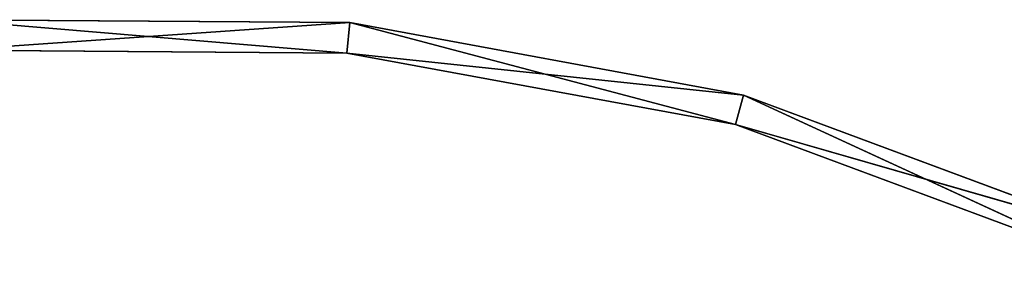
# Model space of a CAD drawing. Extents: x 382 to 531, y 0 to 277.
# Tile 255 of 256: x 453 to 485, y 232 to 240. Entities that reach past the tile are written whole.
import ezdxf

# ---------------------------------------------------------------- set-up
doc = ezdxf.new("R2010")
doc.units = 0
doc.header["$LTSCALE"] = 25.4
doc.layers.get('0').update_dxf_attribs({"color": 13, "linetype": 'CONTINUOUS'})

# ---------------------------------------------------------------- blocks, each defined once
blk = doc.blocks.new('NEWPORT-I-KINKIET-8157_STL')
at = {"color": 254}
for p, q in [((-47.516, 259.243, 37.272), (-34.442, 259.243, 37.369)), ((-34.442, 259.243, 37.369), (-47.516, 129.243, 37.272)), ((-34.442, 259.243, 37.369), (-47.516, 129.243, 37.272)), ((-47.516, 259.243, 37.272), (-34.442, 259.243, 37.369)), ((-34.442, 259.243, 37.369), (-47.436, 259.243, 38.268)), ((-47.436, 259.243, 38.268), (-34.537, 259.243, 38.365)), ((-34.442, 259.243, 37.369), (-47.436, 259.243, 38.268)), ((-47.436, 129.243, 38.268), (-34.537, 259.243, 38.365)), ((-47.436, 259.243, 38.268), (-34.537, 259.243, 38.365)), ((-47.436, 129.243, 38.268), (-34.537, 259.243, 38.365)), ((-21.585, 259.243, 39.736), (-34.537, 259.243, 38.365)), ((-34.537, 259.243, 38.365), (-21.851, 259.243, 40.7)), ((-21.585, 259.243, 39.736), (-34.537, 259.243, 38.365)), ((-34.442, 259.243, 37.369), (-34.537, 259.243, 38.365)), ((-34.442, 259.243, 37.369), (-34.537, 259.243, 38.365)), ((-34.537, 129.243, 38.365), (-34.537, 259.243, 38.365)), ((-34.537, 129.243, 38.365), (-34.537, 259.243, 38.365)), ((-34.537, 129.243, 38.365), (-21.851, 259.243, 40.7)), ((-34.537, 259.243, 38.365), (-21.851, 259.243, 40.7)), ((-34.537, 129.243, 38.365), (-21.851, 259.243, 40.7)), ((-34.442, 259.243, 37.369), (-34.442, 129.243, 37.369)), ((-34.442, 259.243, 37.369), (-34.442, 129.243, 37.369)), ((-34.442, 259.243, 37.369), (-21.585, 259.243, 39.736)), ((-21.585, 259.243, 39.736), (-34.442, 129.243, 37.369)), ((-21.585, 259.243, 39.736), (-34.442, 129.243, 37.369)), ((-34.442, 259.243, 37.369), (-21.585, 259.243, 39.736)), ((-9.333, 259.243, 44.299), (-21.851, 259.243, 40.7)), ((-21.851, 259.243, 40.7), (-9.762, 259.243, 45.202)), ((-9.333, 259.243, 44.299), (-21.851, 259.243, 40.7)), ((-21.585, 259.243, 39.736), (-21.851, 259.243, 40.7)), ((-21.585, 259.243, 39.736), (-21.851, 259.243, 40.7)), ((-21.851, 129.243, 40.7), (-21.851, 259.243, 40.7)), ((-21.851, 129.243, 40.7), (-21.851, 259.243, 40.7)), ((-21.851, 129.243, 40.7), (-9.762, 259.243, 45.202)), ((-21.851, 259.243, 40.7), (-9.762, 259.243, 45.202)), ((-21.851, 129.243, 40.7), (-9.762, 259.243, 45.202)), ((-21.585, 259.243, 39.736), (-21.585, 129.243, 39.736)), ((-21.585, 259.243, 39.736), (-21.585, 129.243, 39.736)), ((-21.585, 259.243, 39.736), (-9.333, 259.243, 44.299)), ((-9.333, 259.243, 44.299), (-21.585, 129.243, 39.736)), ((-9.333, 259.243, 44.299), (-21.585, 129.243, 39.736)), ((-21.585, 259.243, 39.736), (-9.333, 259.243, 44.299)), ((-34.442, 129.243, 37.369), (-47.516, 129.243, 37.272)), ((-47.516, 129.243, 37.272), (-34.537, 129.243, 38.365)), ((-47.516, 129.243, 37.272), (-34.537, 129.243, 38.365)), ((-34.442, 129.243, 37.369), (-47.516, 129.243, 37.272)), ((-34.537, 129.243, 38.365), (-47.436, 129.243, 38.268)), ((-34.537, 129.243, 38.365), (-47.436, 129.243, 38.268)), ((-34.442, 129.243, 37.369), (-34.537, 129.243, 38.365)), ((-34.442, 129.243, 37.369), (-34.537, 129.243, 38.365)), ((-21.851, 129.243, 40.7), (-34.537, 129.243, 38.365)), ((-21.851, 129.243, 40.7), (-34.537, 129.243, 38.365)), ((-21.585, 129.243, 39.736), (-34.442, 129.243, 37.369)), ((-34.442, 129.243, 37.369), (-21.851, 129.243, 40.7)), ((-34.442, 129.243, 37.369), (-21.851, 129.243, 40.7)), ((-21.585, 129.243, 39.736), (-34.442, 129.243, 37.369)), ((-21.585, 129.243, 39.736), (-21.851, 129.243, 40.7)), ((-21.585, 129.243, 39.736), (-21.851, 129.243, 40.7)), ((-9.762, 129.243, 45.202), (-21.851, 129.243, 40.7)), ((-9.762, 129.243, 45.202), (-21.851, 129.243, 40.7)), ((-9.333, 129.243, 44.299), (-21.585, 129.243, 39.736)), ((-21.585, 129.243, 39.736), (-9.762, 129.243, 45.202)), ((-21.585, 129.243, 39.736), (-9.762, 129.243, 45.202)), ((-9.333, 129.243, 44.299), (-21.585, 129.243, 39.736))]:
    blk.add_line(p, q, dxfattribs=at)
mesh = blk.add_polyface(dxfattribs=at)
corners = [(-34.442, 259.243, 37.369), (-47.516, 129.243, 37.272), (-47.516, 259.243, 37.272)]
mesh.append_faces([[corners[k] for k in face] for face in [(0, 1, 2)]], dxfattribs={"color": 254})
mesh = blk.add_polyface(dxfattribs=at)
corners = [(-34.442, 129.243, 37.369), (-47.516, 129.243, 37.272), (-34.442, 259.243, 37.369)]
mesh.append_faces([[corners[k] for k in face] for face in [(0, 1, 2)]], dxfattribs={"color": 254})
mesh = blk.add_polyface(dxfattribs=at)
corners = [(-47.436, 259.243, 38.268), (-34.442, 259.243, 37.369), (-47.516, 259.243, 37.272)]
mesh.append_faces([[corners[k] for k in face] for face in [(0, 1, 2)]], dxfattribs={"color": 254})
mesh = blk.add_polyface(dxfattribs=at)
corners = [(-34.537, 259.243, 38.365), (-34.442, 259.243, 37.369), (-47.436, 259.243, 38.268)]
mesh.append_faces([[corners[k] for k in face] for face in [(0, 1, 2)]], dxfattribs={"color": 254})
mesh = blk.add_polyface(dxfattribs=at)
corners = [(-34.537, 259.243, 38.365), (-47.436, 259.243, 38.268), (-47.436, 129.243, 38.268)]
mesh.append_faces([[corners[k] for k in face] for face in [(0, 1, 2)]], dxfattribs={"color": 254})
mesh = blk.add_polyface(dxfattribs=at)
corners = [(-34.537, 259.243, 38.365), (-47.436, 129.243, 38.268), (-34.537, 129.243, 38.365)]
mesh.append_faces([[corners[k] for k in face] for face in [(0, 1, 2)]], dxfattribs={"color": 254})
mesh = blk.add_polyface(dxfattribs=at)
corners = [(-21.851, 259.243, 40.7), (-21.585, 259.243, 39.736), (-34.537, 259.243, 38.365)]
mesh.append_faces([[corners[k] for k in face] for face in [(0, 1, 2)]], dxfattribs={"color": 254})
mesh = blk.add_polyface(dxfattribs=at)
corners = [(-21.585, 259.243, 39.736), (-34.442, 259.243, 37.369), (-34.537, 259.243, 38.365)]
mesh.append_faces([[corners[k] for k in face] for face in [(0, 1, 2)]], dxfattribs={"color": 254})
mesh = blk.add_polyface(dxfattribs=at)
corners = [(-21.851, 259.243, 40.7), (-34.537, 259.243, 38.365), (-34.537, 129.243, 38.365)]
mesh.append_faces([[corners[k] for k in face] for face in [(0, 1, 2)]], dxfattribs={"color": 254})
mesh = blk.add_polyface(dxfattribs=at)
corners = [(-21.851, 259.243, 40.7), (-34.537, 129.243, 38.365), (-21.851, 129.243, 40.7)]
mesh.append_faces([[corners[k] for k in face] for face in [(0, 1, 2)]], dxfattribs={"color": 254})
mesh = blk.add_polyface(dxfattribs=at)
corners = [(-21.585, 259.243, 39.736), (-34.442, 129.243, 37.369), (-34.442, 259.243, 37.369)]
mesh.append_faces([[corners[k] for k in face] for face in [(0, 1, 2)]], dxfattribs={"color": 254})
mesh = blk.add_polyface(dxfattribs=at)
corners = [(-21.585, 129.243, 39.736), (-34.442, 129.243, 37.369), (-21.585, 259.243, 39.736)]
mesh.append_faces([[corners[k] for k in face] for face in [(0, 1, 2)]], dxfattribs={"color": 254})
mesh = blk.add_polyface(dxfattribs=at)
corners = [(-9.762, 259.243, 45.202), (-9.333, 259.243, 44.299), (-21.851, 259.243, 40.7)]
mesh.append_faces([[corners[k] for k in face] for face in [(0, 1, 2)]], dxfattribs={"color": 254})
mesh = blk.add_polyface(dxfattribs=at)
corners = [(-9.333, 259.243, 44.299), (-21.585, 259.243, 39.736), (-21.851, 259.243, 40.7)]
mesh.append_faces([[corners[k] for k in face] for face in [(0, 1, 2)]], dxfattribs={"color": 254})
mesh = blk.add_polyface(dxfattribs=at)
corners = [(-9.762, 259.243, 45.202), (-21.851, 259.243, 40.7), (-21.851, 129.243, 40.7)]
mesh.append_faces([[corners[k] for k in face] for face in [(0, 1, 2)]], dxfattribs={"color": 254})
mesh = blk.add_polyface(dxfattribs=at)
corners = [(-9.762, 259.243, 45.202), (-21.851, 129.243, 40.7), (-9.762, 129.243, 45.202)]
mesh.append_faces([[corners[k] for k in face] for face in [(0, 1, 2)]], dxfattribs={"color": 254})
mesh = blk.add_polyface(dxfattribs=at)
corners = [(-9.333, 259.243, 44.299), (-21.585, 129.243, 39.736), (-21.585, 259.243, 39.736)]
mesh.append_faces([[corners[k] for k in face] for face in [(0, 1, 2)]], dxfattribs={"color": 254})
mesh = blk.add_polyface(dxfattribs=at)
corners = [(-9.333, 129.243, 44.299), (-21.585, 129.243, 39.736), (-9.333, 259.243, 44.299)]
mesh.append_faces([[corners[k] for k in face] for face in [(0, 1, 2)]], dxfattribs={"color": 254})
mesh = blk.add_polyface(dxfattribs=at)
corners = [(-34.537, 129.243, 38.365), (-47.436, 129.243, 38.268), (-47.516, 129.243, 37.272)]
mesh.append_faces([[corners[k] for k in face] for face in [(0, 1, 2)]], dxfattribs={"color": 254})
mesh = blk.add_polyface(dxfattribs=at)
corners = [(-34.537, 129.243, 38.365), (-47.516, 129.243, 37.272), (-34.442, 129.243, 37.369)]
mesh.append_faces([[corners[k] for k in face] for face in [(0, 1, 2)]], dxfattribs={"color": 254})
mesh = blk.add_polyface(dxfattribs=at)
corners = [(-21.851, 129.243, 40.7), (-34.537, 129.243, 38.365), (-34.442, 129.243, 37.369)]
mesh.append_faces([[corners[k] for k in face] for face in [(0, 1, 2)]], dxfattribs={"color": 254})
mesh = blk.add_polyface(dxfattribs=at)
corners = [(-21.851, 129.243, 40.7), (-34.442, 129.243, 37.369), (-21.585, 129.243, 39.736)]
mesh.append_faces([[corners[k] for k in face] for face in [(0, 1, 2)]], dxfattribs={"color": 254})
mesh = blk.add_polyface(dxfattribs=at)
corners = [(-9.762, 129.243, 45.202), (-21.851, 129.243, 40.7), (-21.585, 129.243, 39.736)]
mesh.append_faces([[corners[k] for k in face] for face in [(0, 1, 2)]], dxfattribs={"color": 254})
mesh = blk.add_polyface(dxfattribs=at)
corners = [(-9.762, 129.243, 45.202), (-21.585, 129.243, 39.736), (-9.333, 129.243, 44.299)]
mesh.append_faces([[corners[k] for k in face] for face in [(0, 1, 2)]], dxfattribs={"color": 254})

msp = doc.modelspace()

# ---------------------------------------------------------------- block references
at = {"color": 0, "extrusion": (0, -1, 6.12323e-17)}
msp.add_blockref('NEWPORT-I-KINKIET-8157_STL', (498.27, 722.777, -277.036), dxfattribs=at)

doc.saveas('drawing.dxf')
